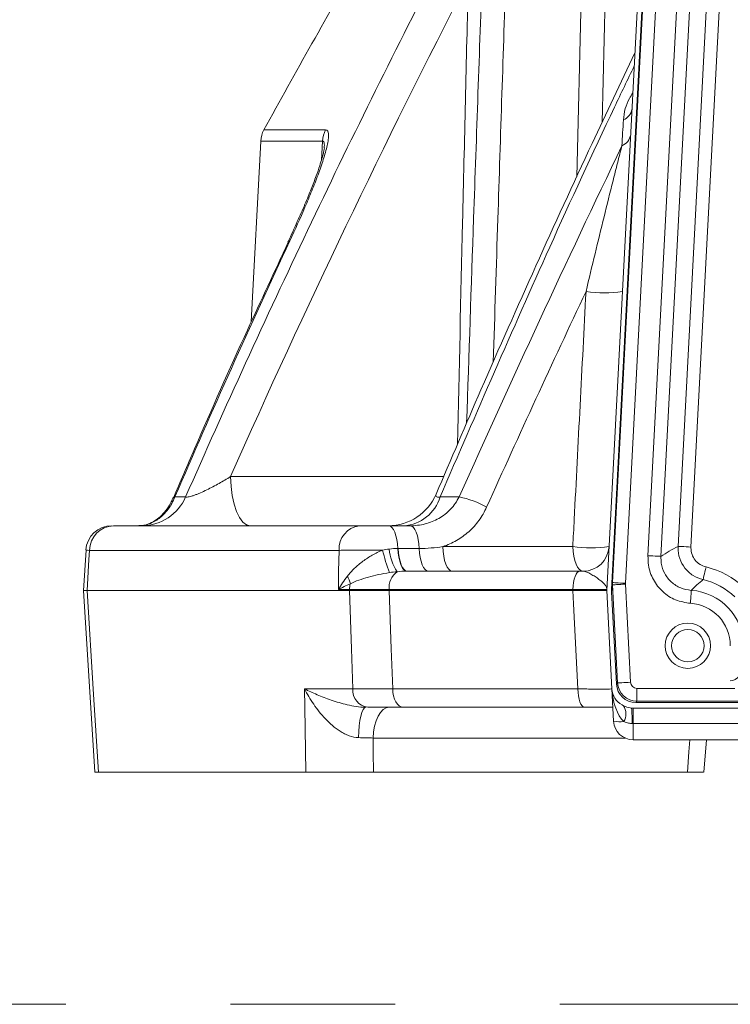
# Model space of a CAD drawing. Header units: millimetres. Extents: x 0 to 8410, y 0 to 5940.
# Tile 205 of 256: x 7222 to 7332, y 1347 to 1499. Entities that reach past the tile are written whole.
import ezdxf

# ---------------------------------------------------------------- set-up
doc = ezdxf.new("R2010")
doc.units = ezdxf.units.MM
doc.header["$LTSCALE"] = 10
doc.linetypes.add('CENTERX2', pattern=[20.32, 12.7, -2.54, 2.54, -2.54])

msp = doc.modelspace()

# ---------------------------------------------------------------- linework, layer by layer
at = {"color": 7, "linetype": 'Continuous', "lineweight": 0}
for p, q in [((7312.500722, 1411.044765), (7320.347643, 1560.773)), ((7313.248179, 1411.241105), (7321.090094, 1560.873628)), ((7259.135044, 1480.391681), (7257.673404, 1452.502132)), ((7236.439577, 1421.044763), (7274.351663, 1421.044763)), ((7278.883046, 1421.044763), (7282.177976, 1421.044763)), ((7232.191524, 1417.297237), (7231.799147, 1411.049472)), ((7281.72434, 1414.044764), (7308.324731, 1414.044764)), ((7231.795362, 1411.0398), (7233.560434, 1383.04323)), ((7232.34143, 1411.044765), (7272.80081, 1411.044765)), ((7307.279087, 1411.044765), (7278.924844, 1411.044765)), ((7312.500722, 1411.044765), (7313.295058, 1395.887757)), ((7313.246242, 1411.201176), (7313.246197, 1410.888354)), ((7313.994146, 1396.614473), (7313.248149, 1410.849052)), ((7313.55711, 1390.887757), (7313.295058, 1395.887757)), ((7309.07493, 1393.044764), (7281.085989, 1393.044764)), ((7315.07445, 1393.29535), (7314.852229, 1393.412262)), ((7337.394527, 1392.934144), (7316.552988, 1392.934144)), ((7316.97864, 1393.782298), (7658.022798, 1393.782298)), ((7337.394527, 1388.044765), (7316.552988, 1388.044765)), ((7327.466926, 1383.041412), (7327.86057, 1388.044765)), ((7234.116099, 1383.044765), (7266.078419, 1383.044765)), ((7276.540003, 1383.044765), (7324.931926, 1383.044765))]:
    msp.add_line(p, q, dxfattribs=at)
at = {"color": 8, "linetype": 'Continuous', "lineweight": 0}
for p, q in [((7313.375032, 1412.280591), (7320.624805, 1550.614491)), ((7322.620845, 1550.509885), (7315.371073, 1412.175983)), ((7318.858645, 1416.432262), (7324.803463, 1529.866278)), ((7326.799518, 1529.761672), (7320.854685, 1416.327652)), ((7323.493219, 1417.871919), (7329.26958, 1528.09149)), ((7331.26562, 1527.986884), (7325.489259, 1417.767309)), ((7307.875357, 1474.868931), (7308.706245, 1508.049101)), ((7312.35542, 1507.969432), (7311.796523, 1483.312242)), ((7259.623683, 1482.108176), (7269.144571, 1482.108176)), ((7268.676332, 1480.391681), (7259.135044, 1480.391681)), ((7268.498829, 1477.456205), (7268.676332, 1480.391681)), ((7254.471249, 1428.626076), (7287.347368, 1428.626076)), ((7245.908714, 1425.495025), (7247.548393, 1425.495025)), ((7286.791853, 1425.495025), (7289.726904, 1425.495025)), ((7271.206147, 1417.254109), (7232.734582, 1417.254109)), ((7280.346773, 1417.544764), (7283.581248, 1417.544764)), ((7287.229097, 1417.835422), (7307.260341, 1417.835422)), ((7272.806293, 1411.201772), (7271.103403, 1411.201772)), ((7272.80081, 1411.044765), (7272.806293, 1411.201772)), ((7278.930641, 1411.201772), (7278.924844, 1411.044765)), ((7307.287044, 1411.201772), (7278.930641, 1411.201772)), ((7307.279087, 1411.044765), (7307.287044, 1411.201772)), ((7313.38141, 1411.941026), (7313.248149, 1410.849052)), ((7313.248179, 1411.241105), (7313.375032, 1412.280591)), ((7314.174673, 1396.8047), (7313.38141, 1411.941026)), ((7315.371073, 1412.045298), (7316.164336, 1396.908974)), ((7265.900991, 1395.887757), (7273.329771, 1395.887757)), ((7279.484606, 1395.887757), (7308.047048, 1395.887757)), ((7313.994146, 1396.614473), (7314.174673, 1396.8047)), ((7317.159152, 1395.964916), (7332.242406, 1395.964916)), ((7317.159152, 1393.972527), (7317.159152, 1395.964916)), ((7316.552988, 1390.544764), (7316.552988, 1392.934144)), ((7317.159152, 1393.972527), (7316.97864, 1393.782298)), ((7657.842285, 1393.972527), (7317.159152, 1393.972527)), ((7316.552988, 1390.544764), (7316.421977, 1390.544764)), ((7337.394527, 1390.544764), (7316.552988, 1390.544764)), ((7316.552988, 1390.544764), (7316.552988, 1388.044765)), ((7315.327591, 1388.306444), (7276.46277, 1388.306444))]:
    msp.add_line(p, q, dxfattribs=at)
at = {"color": 7, "linetype": 'CENTERX2', "lineweight": 0}
msp.add_line((7102.07157, 1347.230627), (7829.522576, 1347.230627), dxfattribs=at)
at = {"color": 8, "linetype": 'Continuous', "lineweight": 0, "flags": 128}
for points in [[(7263.337246, 1464.827508), (7263.435206, 1464.941293), (7263.628787, 1465.016753)], [(7254.471249, 1428.626076), (7254.555187, 1427.12633), (7254.744387, 1425.695487), (7255.032039, 1424.384944), (7255.407817, 1423.241768), (7255.858219, 1422.307026), (7256.367064, 1421.61429), (7256.916097, 1421.188437), (7257.48559, 1421.044763)], [(7280.259929, 1417.54457), (7280.206359, 1418.249633), (7280.109695, 1418.915462), (7279.973081, 1419.520386), (7279.800988, 1420.044702), (7279.599002, 1420.471337), (7279.373712, 1420.786403), (7279.132432, 1420.979645), (7278.883046, 1421.044763)], [(7283.581248, 1417.544764), (7283.526636, 1418.249797), (7283.428109, 1418.915592), (7283.288888, 1419.520483), (7283.113486, 1420.044765), (7282.907641, 1420.471374), (7282.678029, 1420.786422), (7282.432145, 1420.979649), (7282.177976, 1421.044763)], [(7232.734582, 1417.254109), (7232.644579, 1415.83281), (7232.34143, 1411.044765)], [(7271.103403, 1411.201772), (7271.151653, 1414.044764), (7271.206147, 1417.254109)], [(7281.659058, 1414.044598), (7281.409672, 1414.113755), (7281.167618, 1414.309751), (7280.940703, 1414.626271), (7280.736259, 1415.053092), (7280.560872, 1415.576443), (7280.420205, 1416.179437), (7280.318803, 1416.842614), (7280.259929, 1417.54457)], [(7281.72434, 1414.044764), (7281.474835, 1414.10988), (7281.233451, 1414.303106), (7281.008041, 1414.618153), (7280.805967, 1415.044766), (7280.633784, 1415.569049), (7280.497095, 1416.173935), (7280.400387, 1416.839734), (7280.346773, 1417.544764)], [(7284.984521, 1414.044764), (7284.730351, 1414.10988), (7284.484467, 1414.303106), (7284.254855, 1414.618153), (7284.048996, 1415.044766), (7283.873609, 1415.569049), (7283.734388, 1416.173935), (7283.635861, 1416.839734), (7283.581248, 1417.544764)], [(7288.670695, 1414.044764), (7288.398347, 1414.116601), (7288.135773, 1414.329525), (7287.892408, 1414.675895), (7287.677011, 1415.143267), (7287.497288, 1415.714853), (7287.359721, 1416.370124), (7287.269241, 1417.085547), (7287.229097, 1417.835422)], [(7308.862082, 1414.044764), (7308.559469, 1414.116601), (7308.267734, 1414.329525), (7307.997337, 1414.675895), (7307.75801, 1415.143267), (7307.558319, 1415.714853), (7307.405478, 1416.370124), (7307.30494, 1417.085547), (7307.260341, 1417.835422)], [(7323.493219, 1417.871919), (7323.543182, 1417.8693), (7323.664672, 1417.862933), (7323.853201, 1417.85305), (7324.101842, 1417.840019), (7324.401474, 1417.824317), (7324.741072, 1417.806521), (7325.108162, 1417.78728), (7325.489259, 1417.767309)], [(7318.858645, 1416.432262), (7319.239742, 1416.41229), (7319.606832, 1416.393049), (7319.94643, 1416.375254), (7320.246062, 1416.359551), (7320.494703, 1416.34652), (7320.683232, 1416.336641), (7320.804707, 1416.330271), (7320.854685, 1416.327652)], [(7307.287044, 1411.201772), (7307.315937, 1411.764179), (7307.38107, 1412.300743), (7307.480088, 1412.792199), (7307.60946, 1413.220888), (7307.764507, 1413.571416), (7307.939685, 1413.831193), (7308.128676, 1413.990887), (7308.324731, 1414.044764)], [(7327.358282, 1412.741075), (7327.368907, 1412.787058), (7327.395878, 1412.903723), (7327.438197, 1413.086733), (7327.494285, 1413.329289), (7327.562055, 1413.622376), (7327.638975, 1413.955102), (7327.722213, 1414.315101), (7327.80867, 1414.688997)], [(7232.34143, 1411.044765), (7233.357302, 1395.007752), (7234.116099, 1383.044765)], [(7273.329771, 1395.887757), (7273.113764, 1402.077737), (7272.80081, 1411.044765)], [(7278.924844, 1411.044765), (7279.255993, 1402.077737), (7279.484606, 1395.887757)], [(7308.047048, 1395.887757), (7307.382039, 1409.013227), (7307.279087, 1411.044765)], [(7313.375032, 1412.280591), (7313.425011, 1412.277973), (7313.5465, 1412.271606), (7313.735015, 1412.261727), (7313.98367, 1412.248695), (7314.283288, 1412.232992), (7314.6229, 1412.215194), (7314.98999, 1412.195957), (7315.371073, 1412.175983)], [(7313.38141, 1411.941026), (7313.447616, 1411.944496), (7313.579789, 1411.951421), (7313.77337, 1411.961567), (7314.021743, 1411.974583), (7314.316383, 1411.990024), (7314.647189, 1412.007362), (7315.00282, 1412.025999), (7315.371073, 1412.045298)], [(7325.40994, 1409.083659), (7325.433901, 1409.466669), (7325.456983, 1409.835445), (7325.478307, 1410.176283), (7325.497097, 1410.476515), (7325.512654, 1410.724985), (7325.524381, 1410.912456), (7325.531862, 1411.031965), (7325.534812, 1411.07907)], [(7266.078419, 1383.044765), (7265.940166, 1393.044764), (7265.900991, 1395.887757)], [(7279.484606, 1395.887757), (7279.529205, 1395.325351), (7279.629714, 1394.788785), (7279.782525, 1394.297332), (7279.982156, 1393.868641), (7280.221439, 1393.518113), (7280.491776, 1393.258336), (7280.783451, 1393.098641), (7281.085989, 1393.044764)], [(7308.047048, 1395.887757), (7308.075673, 1395.325351), (7308.140195, 1394.788785), (7308.238274, 1394.297332), (7308.366409, 1393.868641), (7308.519996, 1393.518113), (7308.69352, 1393.258336), (7308.880738, 1393.098641), (7309.07493, 1393.044764)], [(7314.174673, 1396.8047), (7314.240879, 1396.80817), (7314.373038, 1396.815096), (7314.566634, 1396.825241), (7314.815006, 1396.838258), (7315.109647, 1396.8537), (7315.440453, 1396.871036), (7315.796069, 1396.889674), (7316.164336, 1396.908974)], [(7274.229667, 1388.364287), (7274.262375, 1389.292944), (7274.332917, 1390.177448), (7274.438805, 1390.986512), (7274.576283, 1391.691517), (7274.740479, 1392.267525), (7274.925611, 1392.694161), (7275.125108, 1392.956332), (7275.331921, 1393.044764)], [(7276.46277, 1388.306444), (7276.532299, 1389.243787), (7276.688999, 1390.138063), (7276.927239, 1390.957153), (7277.238465, 1391.671636), (7277.6115, 1392.25585), (7278.03295, 1392.688812), (7278.487689, 1392.95497), (7278.959355, 1393.044764)], [(7276.46277, 1388.306444), (7276.494837, 1386.120584), (7276.540003, 1383.044765)], [(7324.931926, 1383.044765), (7325.177095, 1386.15782), (7325.325779, 1388.044765)]]:
    msp.add_lwpolyline(points, dxfattribs=at)
at = {"color": 7, "linetype": 'Continuous', "lineweight": 0}
for radius in [3.5, 2.5]:
    msp.add_circle((7325.000719, 1402.544765), radius, dxfattribs=at)
for centre, radius, start, end in [((8574.325976, 759.918536), 1500, 150.053470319, 151.219215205), ((7263.129555, 1480.182339), 4, 151.2192152, 177), ((7245.923072, 1425.127136), 0.368169, 92.23510693, 151.67202742), ((7278.810368, 1429.044801), 8.000038, 270.01444484, 337.04749416), ((7236.149799, 1417.044815), 3.999949, 89.99942649, 176.10913813), ((7308.862084, 1418.044765), 4, 270, 357), ((7316.290952, 1396.044765), 3, 183, 241.34231832), ((7316.552991, 1391.044765), 3, 183, 270)]:
    msp.add_arc(centre, radius, start, end, dxfattribs=at)
at = {"color": 8, "linetype": 'Continuous', "lineweight": 0}
for centre, radius, start, end in [((7314.228174, 1485.66311), 2.188289, 292.39876043, 352.05120402), ((7272.803092, 1480.188063), 4.13178, 152.30802111, 177.17526016), ((7314.035623, 1481.685767), 2.173266, 291.6005363, 351.78141154), ((7312.109738, 1476.363628), 19.37301, 261.6610774, 278.3389226), ((7240.74185, 1428.473374), 7.429642, 270.95490854, 336.36718499), ((7280.759424, 1427.336426), 6.307215, 274.02437598, 343.02516841), ((7286.878883, 1411.209412), 14.566742, 60.83594128, 78.72517043), ((7236.579663, 1417.201881), 3.845435, 92.08769153, 179.22178923), ((7274.800332, 1417.472039), 3.600786, 97.15783811, 183.46983139), ((7302.961119, 1423.171431), 25.719291, 193.21956694, 201.30620299), ((7286.437362, 1418.102891), 7.508195, 184.95872938, 213.42648228), ((7310.058473, 1437.044967), 19.412269, 261.71237464, 278.28762536), ((7325.000719, 1402.544765), 12.46463, 45.97749004, 76.98103133), ((7268.086975, 1410.885925), 5.017579, 14.060953, 28.48494641), ((7282.017788, 1411.477654), 3.099449, 126.57112418, 185.10667082), ((7325.000719, 1402.544765), 10.465315, 45.97749004, 76.98103133), ((7276.542088, 1411.05364), 3.73873, 163.66823189, 177.7292955), ((7325.000719, 1402.544765), 8.551001, 0, 86.41898812), ((7325.000719, 1402.544765), 6.551686, 0, 86.41898812), ((7276.017966, 1395.715848), 2.693687, 176.34094843, 262.57240637), ((7313.082589, 1392.010023), 2.370564, 330.2154263, 32.83373619), ((7292.587717, 1390.789982), 23.835521, 359.41053712, 5.1644836), ((7314.554552, 1396.75763), 5.954015, 260.3560957, 275.64292104)]:
    msp.add_arc(centre, radius, start, end, dxfattribs=at)
for centre, major_axis, ratio, start_param, end_param in [((7343.015147, 1401.600668), (30.678166, -1.607775), 0.6615889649, 2.2947119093, 2.4120264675), ((7316.37124, 1412.141206), (2.977907, -0.363414), 0.9684322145, 3.2189751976, 3.3358698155), ((7316.37124, 1412.141206), (-0.13576, -1.112451), 0.8922964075, 4.7897715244, 4.9066661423), ((7331.552405, 1399.65286), (0, 2.499477), 0.8001672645, 3.1415926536, 4.6862090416), ((7316.290952, 1396.044765), (-0.30581, 5.835199), 0.5134167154, 1.5707963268, 2.647702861), ((7317.166396, 1396.968735), (2.176123, -2.065064), 0.997618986, 3.9567756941, 5.4680022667), ((7317.166396, 1396.968735), (-0.693343, -0.730631), 0.9928048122, 5.5275720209, 7.0387985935)]:
    msp.add_ellipse(centre, major_axis=major_axis, ratio=ratio, start_param=start_param, end_param=end_param, dxfattribs=at)
at = {"color": 7, "linetype": 'Continuous', "lineweight": 0}
for centre, major_axis, ratio, start_param, end_param in [((7314.745689, 1398.821009), (-1.402426, 12.865235), 0.0430431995, 0.2591722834, 0.2708216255), ((7315.193849, 1402.493354), (-1.878329, 8.999574), 0.0596680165, 0.3563774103, 0.3683061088), ((7317.000348, 1396.793758), (-2.08003, -2.191894), 0.9928048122, 5.5275720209, 7.0387985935)]:
    msp.add_ellipse(centre, major_axis=major_axis, ratio=ratio, start_param=start_param, end_param=end_param, dxfattribs=at)
at = {"color": 8, "linetype": 'Continuous', "lineweight": 0}
for points, knots in [([(7247.5484, 1425.495023), (7253.618529, 1439.310796), (7259.890824, 1453.0195), (7272.833252, 1480.205468), (7279.502824, 1493.68181), (7286.371806, 1507.040757)], [0, 0, 0, 0, 0.5, 0.5, 1, 1, 1, 1]), ([(7290.888495, 1436.877527), (7291.246221, 1447.414982), (7292.039979, 1470.796561), (7292.865672, 1494.176744), (7293.319247, 1507.020101)], [0, 0, 0, 0, 0.4506733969, 1, 1, 1, 1]), ([(7296.962581, 1506.916277), (7296.539874, 1494.072453), (7295.875021, 1473.871073), (7295.233025, 1453.668634), (7294.999204, 1446.310692)], [0, 0, 0, 0, 0.6357894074, 1, 1, 1, 1]), ([(7289.472497, 1433.577996), (7289.735208, 1445.00003), (7290.284769, 1468.893619), (7290.847261, 1492.786561), (7291.140861, 1505.257778)], [0, 0, 0, 0, 0.4780376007, 1, 1, 1, 1]), ([(7316.742844, 1491.989196), (7315.723485, 1489.871233), (7311.271177, 1480.620497), (7301.119564, 1458.564535), (7292.371013, 1438.372176), (7286.791853, 1425.495025)], [0, 0, 0, 0, 0.0971241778, 0.4242144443, 1, 1, 1, 1]), ([(7316.523663, 1487.80711), (7316.337932, 1487.530908), (7315.819527, 1486.759982), (7315.254733, 1485.279934), (7315.129962, 1484.218101), (7315.062023, 1483.639918)], [0, 0, 0, 0, 0.2027395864, 0.5658805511, 1, 1, 1, 1]), ([(7269.144566, 1482.108178), (7269.288582, 1482.108178), (7269.396264, 1482.043206), (7269.50845, 1481.857653), (7269.537577, 1481.780501), (7269.579071, 1481.603346), (7269.591766, 1481.503047), (7269.603163, 1481.282096), (7269.601859, 1481.161433), (7269.586826, 1480.902048), (7269.573002, 1480.762918), (7269.515999, 1480.329159), (7269.45746, 1480.0162), (7269.236189, 1479.024529), (7269.02645, 1478.288212), (7268.543537, 1476.771617), (7268.26891, 1475.985888), (7267.673641, 1474.376457), (7267.352113, 1473.551084), (7266.675029, 1471.876357), (7266.321436, 1471.031851), (7265.224348, 1468.481073), (7264.445043, 1466.75778), (7263.628794, 1465.016753)], [0, 0, 0, 0, 0.0625, 0.0625, 0.09375, 0.09375, 0.125, 0.125, 0.15625, 0.15625, 0.1875, 0.1875, 0.25, 0.25, 0.375, 0.375, 0.5, 0.5, 0.625, 0.625, 0.75, 0.75, 1, 1, 1, 1]), ([(7268.930918, 1479.329065), (7268.944118, 1479.629211), (7268.965589, 1480.117425), (7268.82002, 1480.376782), (7268.709854, 1480.388205), (7268.676332, 1480.391681)], [0, 0, 0, 0, 0.5261362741, 0.8558080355, 1, 1, 1, 1]), ([(7309.300098, 1457.195435), (7309.762772, 1459.142841), (7310.225377, 1461.071792), (7311.151006, 1464.900681), (7311.61402, 1466.800455), (7312.540652, 1470.569877), (7313.004124, 1472.439055), (7313.694635, 1475.19266), (7313.924189, 1476.102792), (7314.381536, 1477.902329), (7314.609364, 1478.792059), (7314.835669, 1479.665121)], [0, 0, 0, 0, 0.25, 0.25, 0.5, 0.5, 0.75, 0.75, 0.875, 0.875, 1, 1, 1, 1]), ([(7307.260342, 1417.835421), (7307.332436, 1419.226528), (7307.404531, 1420.617632), (7307.476624, 1422.008733), (7308.084486, 1433.737859), (7308.69231, 1445.466762), (7309.300098, 1457.195435)], [0.003807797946, 0.003807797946, 0.003807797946, 0.003807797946, 0.008000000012, 0.008000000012, 0.008000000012, 0.043346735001, 0.043346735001, 0.043346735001, 0.043346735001]), ([(7247.5484, 1425.495023), (7247.605714, 1425.477802), (7247.679567, 1425.471219), (7247.859863, 1425.479017), (7247.96769, 1425.493753), (7248.208054, 1425.542873), (7248.340471, 1425.577146), (7248.616277, 1425.659171), (7248.760928, 1425.707175), (7249.061401, 1425.814778), (7249.218211, 1425.874812), (7249.533748, 1426.001806), (7249.692319, 1426.068634), (7250.169952, 1426.277134), (7250.491674, 1426.427093), (7251.135638, 1426.741284), (7251.453234, 1426.903253), (7252.081654, 1427.234734), (7252.393346, 1427.404784), (7253.31309, 1427.921128), (7253.902243, 1428.271152), (7254.471255, 1428.626077)], [0, 0, 0, 0, 0.0625, 0.0625, 0.125, 0.125, 0.1875, 0.1875, 0.25, 0.25, 0.3125, 0.3125, 0.375, 0.375, 0.5, 0.5, 0.625, 0.625, 0.75, 0.75, 1, 1, 1, 1]), ([(7245.908717, 1425.495023), (7245.763401, 1425.140678), (7245.598859, 1424.801341), (7245.242324, 1424.167364), (7245.049591, 1423.870623), (7244.636835, 1423.315599), (7244.415346, 1423.055875), (7243.951728, 1422.581989), (7243.712393, 1422.370205), (7243.220035, 1421.992981), (7242.967003, 1421.827565), (7242.447694, 1421.542057), (7242.180645, 1421.422074), (7241.382243, 1421.138281), (7240.846516, 1421.044765), (7240.307587, 1421.044765)], [0, 0, 0, 0, 0.125, 0.125, 0.25, 0.25, 0.375, 0.375, 0.5, 0.5, 0.625, 0.625, 0.75, 0.75, 1, 1, 1, 1]), ([(7282.17798, 1421.044765), (7282.954442, 1421.044765), (7283.727686, 1421.140491), (7284.838846, 1421.424412), (7285.202516, 1421.542492), (7285.915714, 1421.828137), (7286.265717, 1421.99645), (7286.931274, 1422.375772), (7287.249371, 1422.587622), (7287.854946, 1423.057711), (7288.14462, 1423.318379), (7288.944413, 1424.157395), (7289.386049, 1424.787247), (7289.726899, 1425.495023)], [0, 0, 0, 0, 0.25, 0.25, 0.375, 0.375, 0.5, 0.5, 0.625, 0.625, 0.75, 0.75, 1, 1, 1, 1]), ([(7286.178714, 1425.920829), (7286.175293, 1425.915498), (7286.1126, 1425.817804), (7286.115344, 1425.664463), (7286.217598, 1425.511153), (7286.473802, 1425.462016), (7286.689878, 1425.484442), (7286.791853, 1425.495025)], [0, 0, 0, 0, 0.0157553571, 0.2887106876, 0.6024132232, 0.8123642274, 1, 1, 1, 1]), ([(7293.977426, 1423.929497), (7293.644919, 1423.191697), (7293.244532, 1422.507504), (7292.54858, 1421.556231), (7292.300566, 1421.251748), (7291.77204, 1420.66829), (7291.491933, 1420.390178), (7290.622316, 1419.612084), (7289.997995, 1419.161129), (7288.996309, 1418.583301), (7288.649793, 1418.406639), (7287.947646, 1418.092855), (7287.591048, 1417.954965), (7287.229099, 1417.835421)], [0, 0, 0, 0, 0.25, 0.25, 0.375, 0.375, 0.5, 0.5, 0.75, 0.75, 0.875, 0.875, 1, 1, 1, 1]), ([(7232.734582, 1417.254109), (7232.503899, 1417.266361), (7232.148505, 1417.285236), (7232.235657, 1417.290615), (7232.266239, 1417.292502)], [0, 0, 0, 0, 0.6490918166, 1, 1, 1, 1]), ([(7277.923364, 1417.289856), (7277.283739, 1417.296556), (7276.648945, 1417.30084), (7275.704019, 1417.303634), (7275.389796, 1417.303943), (7274.780623, 1417.303311), (7274.483504, 1417.302379), (7273.904022, 1417.299301), (7273.621657, 1417.297154), (7273.072144, 1417.291606), (7272.807096, 1417.288218), (7272.055039, 1417.276441), (7271.604351, 1417.266406), (7271.206145, 1417.254108)], [0, 0, 0, 0, 0.25, 0.25, 0.375, 0.375, 0.5, 0.5, 0.625, 0.625, 0.75, 0.75, 1, 1, 1, 1]), ([(7272.497141, 1413.278949), (7272.830882, 1413.711221), (7273.202057, 1414.108998), (7274.002668, 1414.869606), (7274.432808, 1415.230989), (7275.357317, 1415.919488), (7275.840529, 1416.237941), (7276.846927, 1416.813983), (7277.370716, 1417.072785), (7277.923364, 1417.289856)], [0, 0, 0, 0, 0.25, 0.25, 0.5, 0.5, 0.75, 0.75, 1, 1, 1, 1]), ([(7327.358282, 1412.741075), (7326.823183, 1412.921664), (7325.752897, 1413.282873), (7324.488999, 1414.460124), (7323.669226, 1415.950971), (7323.466588, 1417.159082), (7323.490339, 1417.794819), (7323.493219, 1417.871919)], [0, 0, 0, 0, 0.2417102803, 0.4834601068, 0.7251049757, 0.9666619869, 1, 1, 1, 1]), ([(7325.489259, 1417.767309), (7325.487521, 1417.721042), (7325.47319, 1417.33957), (7325.594595, 1416.614634), (7326.086511, 1415.720079), (7326.845109, 1415.013824), (7327.487485, 1414.797272), (7327.80867, 1414.688997)], [0, 0, 0, 0, 0.0333396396, 0.2748878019, 0.5165130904, 0.758258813, 1, 1, 1, 1]), ([(7325.40994, 1409.083659), (7324.629218, 1409.210006), (7323.06775, 1409.462705), (7321.049545, 1410.798103), (7319.581153, 1412.669403), (7318.877053, 1414.66178), (7318.863767, 1415.939584), (7318.858645, 1416.432262)], [0, 0, 0, 0, 0.2162043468, 0.4324149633, 0.6484920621, 0.8644704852, 1, 1, 1, 1]), ([(7320.854685, 1416.327652), (7320.858221, 1415.975671), (7320.867391, 1415.062874), (7321.370074, 1413.639491), (7322.419123, 1412.302778), (7323.861285, 1411.34921), (7324.976923, 1411.169124), (7325.534812, 1411.07907)], [0, 0, 0, 0, 0.1355380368, 0.351492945, 0.5675347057, 0.7837402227, 1, 1, 1, 1]), ([(7308.862084, 1414.044765), (7309.037503, 1414.044765), (7309.226199, 1413.99049), (7309.626192, 1413.825137), (7309.837627, 1413.713575), (7310.264738, 1413.468263), (7310.480465, 1413.334325), (7310.899204, 1413.061649), (7311.102277, 1412.92261), (7311.479508, 1412.646863), (7311.653335, 1412.51027), (7311.959672, 1412.240854), (7312.092512, 1412.107606), (7312.306479, 1411.844606), (7312.387658, 1411.714821), (7312.466123, 1411.521543), (7312.485045, 1411.457466), (7312.508134, 1411.329548), (7312.512275, 1411.265272), (7312.508947, 1411.201772)], [0, 0, 0, 0, 0.125, 0.125, 0.25, 0.25, 0.375, 0.375, 0.5, 0.5, 0.625, 0.625, 0.75, 0.75, 0.875, 0.875, 0.9375, 0.9375, 1, 1, 1, 1]), ([(7272.497141, 1413.278949), (7272.23444, 1412.93869), (7271.987798, 1412.594964), (7271.523816, 1411.902126), (7271.305818, 1411.551837), (7271.1034, 1411.201772)], [0, 0, 0, 0, 0.5, 0.5, 1, 1, 1, 1]), ([(7278.999698, 1413.826272), (7278.419391, 1413.741885), (7277.857707, 1413.638851), (7276.768901, 1413.404364), (7276.241522, 1413.272792), (7275.219659, 1412.983011), (7274.732573, 1412.827043), (7273.80696, 1412.490442), (7273.367628, 1412.311659), (7272.954219, 1412.104966)], [0, 0, 0, 0, 0.25, 0.25, 0.5, 0.5, 0.75, 0.75, 1, 1, 1, 1]), ([(7327.358282, 1412.741075), (7327.288146, 1412.684891), (7326.869564, 1412.34958), (7326.250313, 1411.809916), (7325.733897, 1411.282425), (7325.534812, 1411.07907)], [0, 0, 0, 0, 0.1100705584, 0.6569198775, 1, 1, 1, 1]), ([(7278.930648, 1411.201772), (7277.763656, 1411.203219), (7276.669373, 1411.203937), (7274.623464, 1411.203942), (7273.669782, 1411.203219), (7272.806292, 1411.201772)], [0, 0, 0, 0, 0.5, 0.5, 1, 1, 1, 1]), ([(7312.508947, 1411.201772), (7312.509239, 1411.207343), (7312.478392, 1411.212262), (7312.35507, 1411.220811), (7312.262007, 1411.224429), (7312.019588, 1411.230183), (7311.869924, 1411.232352), (7311.513453, 1411.235269), (7311.304543, 1411.23601), (7310.840871, 1411.235992), (7310.585668, 1411.235252), (7310.029087, 1411.232328), (7309.725162, 1411.23012), (7308.759117, 1411.221382), (7308.054012, 1411.212915), (7307.287049, 1411.201772)], [0, 0, 0, 0, 0.125, 0.125, 0.25, 0.25, 0.375, 0.375, 0.5, 0.5, 0.625, 0.625, 0.75, 0.75, 1, 1, 1, 1]), ([(7275.331923, 1393.044765), (7274.818566, 1393.044765), (7274.331383, 1393.093403), (7273.384847, 1393.231628), (7272.928229, 1393.322905), (7271.61127, 1393.629549), (7270.790258, 1393.879815), (7269.246533, 1394.411815), (7268.520514, 1394.696322), (7267.491312, 1395.136038), (7267.159026, 1395.284591), (7266.514803, 1395.584405), (7266.201758, 1395.736233), (7265.900996, 1395.887757)], [0, 0, 0, 0, 0.125, 0.125, 0.25, 0.25, 0.5, 0.5, 0.75, 0.75, 0.875, 0.875, 1, 1, 1, 1]), ([(7274.229666, 1388.364287), (7273.726491, 1388.373759), (7273.233999, 1388.485008), (7272.511837, 1388.750879), (7272.275913, 1388.855857), (7271.821145, 1389.08703), (7271.601866, 1389.213231), (7270.963204, 1389.616706), (7270.562726, 1389.918488), (7269.798237, 1390.568466), (7269.439187, 1390.91306), (7268.765157, 1391.621624), (7268.448507, 1391.987295), (7267.848896, 1392.736558), (7267.56522, 1393.121377), (7267.032231, 1393.900505), (7266.783457, 1394.293848), (7266.3182, 1395.086555), (7266.101014, 1395.487378), (7265.900996, 1395.887757)], [0, 0, 0, 0, 0.125, 0.125, 0.1875, 0.1875, 0.25, 0.25, 0.375, 0.375, 0.5, 0.5, 0.625, 0.625, 0.75, 0.75, 0.875, 0.875, 1, 1, 1, 1]), ([(7273.329771, 1395.887757), (7274.196813, 1395.886296), (7275.144897, 1395.885572), (7277.20009, 1395.885567), (7278.311261, 1395.886296), (7279.48461, 1395.887757)], [0, 0, 0, 0, 0.5, 0.5, 1, 1, 1, 1]), ([(7308.047051, 1395.887757), (7308.432129, 1395.882149), (7308.803412, 1395.877197), (7309.518698, 1395.868593), (7309.862774, 1395.864948), (7310.50481, 1395.859154), (7310.805398, 1395.85697), (7311.365586, 1395.854033), (7311.626873, 1395.853288), (7312.091879, 1395.853306), (7312.297229, 1395.854051), (7312.654316, 1395.856996), (7312.806933, 1395.859219), (7313.173126, 1395.868018), (7313.295652, 1395.876542), (7313.295064, 1395.887757)], [0, 0, 0, 0, 0.125, 0.125, 0.25, 0.25, 0.375, 0.375, 0.5, 0.5, 0.625, 0.625, 0.75, 0.75, 1, 1, 1, 1]), ([(7316.421977, 1390.544764), (7316.233168, 1390.554329), (7315.7757, 1390.577503), (7315.375202, 1390.738134), (7315.14, 1390.832468)], [0, 0, 0, 0, 0.4127260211, 1, 1, 1, 1])]:
    msp.add_open_spline(points, degree=3, knots=knots, dxfattribs=at)
for points in [[(7291.140858, 1505.257775), (7278.20589, 1480.118835), (7265.984901, 1454.573677), (7254.471255, 1428.626077)], [(7314.835669, 1479.665121), (7314.911289, 1480.994468), (7314.986742, 1482.319446), (7315.06202, 1483.639919)], [(7289.726899, 1425.495023), (7297.894939, 1443.740653), (7306.278437, 1461.795198), (7314.835669, 1479.665121)], [(7263.628794, 1465.016753), (7257.49834, 1451.940737), (7251.594532, 1438.767639), (7245.908717, 1425.495023)], [(7309.300098, 1457.195435), (7304.117712, 1446.177725), (7299.006984, 1435.089576), (7293.977426, 1423.929497)], [(7277.923364, 1417.289856), (7278.26922, 1417.356125), (7278.613691, 1417.411596), (7278.957273, 1417.453895)], [(7278.957273, 1417.453895), (7279.399821, 1417.508379), (7279.833657, 1417.541736), (7280.259934, 1417.544571)], [(7280.259934, 1417.544571), (7280.288877, 1417.5447), (7280.317821, 1417.544765), (7280.346768, 1417.544765)], [(7283.581247, 1417.544765), (7284.80631, 1417.544765), (7286.024396, 1417.64609), (7287.229099, 1417.835421)], [(7281.659056, 1414.044598), (7281.158321, 1414.042043), (7280.662801, 1414.011306), (7280.17107, 1413.966877)], [(7280.17107, 1413.966877), (7279.775394, 1413.930181), (7279.385024, 1413.882305), (7278.999698, 1413.826272)], [(7272.954219, 1412.104966), (7272.296928, 1411.810383), (7271.680212, 1411.507285), (7271.1034, 1411.201772)], [(7276.462776, 1388.306444), (7275.762884, 1388.330147), (7275.018595, 1388.349435), (7274.229666, 1388.364287)]]:
    msp.add_open_spline(points, degree=3, dxfattribs=at)
at = {"color": 7, "linetype": 'Continuous', "lineweight": 0}
for points, knots in [([(7316.846914, 1493.975148), (7314.636473, 1489.335961), (7309.450025, 1478.450846), (7301.538892, 1461.12966), (7293.508319, 1443.097078), (7288.479565, 1431.300265), (7286.1877, 1425.923843)], [0, 0, 0, 0, 0.2073217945, 0.4864475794, 0.7659474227, 1, 1, 1, 1]), ([(7268.949873, 1479.329646), (7268.949827, 1479.327134), (7268.94969, 1479.319677), (7268.912815, 1479.03883), (7268.797908, 1478.508543), (7268.571907, 1477.666074), (7268.202778, 1476.478981), (7267.656405, 1474.898412), (7266.898559, 1472.915458), (7265.922617, 1470.557976), (7264.729942, 1467.83662), (7263.826684, 1465.881951), (7263.343162, 1464.835599)], [0, 0, 0, 0, 0.0208733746, 0.0619822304, 0.1138541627, 0.1799454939, 0.2633646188, 0.3704518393, 0.5017800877, 0.6466356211, 0.810840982, 1, 1, 1, 1]), ([(7263.386196, 1464.804411), (7261.273573, 1460.28323), (7256.328969, 1449.701385), (7250.433593, 1436.512914), (7246.733363, 1427.810429), (7245.650179, 1425.262913)], [0, 0, 0, 0, 0.3453834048, 0.8083713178, 1, 1, 1, 1]), ([(7245.576731, 1425.314386), (7245.464711, 1425.04742), (7245.168123, 1424.340589), (7244.505319, 1423.373523), (7243.671978, 1422.449866), (7242.736976, 1421.742878), (7241.792367, 1421.284863), (7240.961284, 1421.055271), (7240.486957, 1421.072132), (7240.311167, 1421.07838)], [0, 0, 0, 0, 0.0913549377, 0.2418753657, 0.3975225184, 0.5547058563, 0.7240123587, 0.8977163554, 1, 1, 1, 1]), ([(7274.351658, 1421.044765), (7274.612645, 1421.044765), (7274.918394, 1421.044765), (7275.44355, 1421.044765), (7275.627706, 1421.044765), (7276.006605, 1421.044765), (7276.202408, 1421.044765), (7276.606997, 1421.044765), (7276.815319, 1421.044765), (7277.230443, 1421.044765), (7277.439036, 1421.044765), (7277.858304, 1421.044765), (7278.06976, 1421.044765), (7278.482076, 1421.044765), (7278.684476, 1421.044765), (7278.88304, 1421.044765)], [0, 0, 0, 0, 0.25, 0.25, 0.375, 0.375, 0.5, 0.5, 0.625, 0.625, 0.75, 0.75, 0.875, 0.875, 1, 1, 1, 1]), ([(7232.34143, 1411.044765), (7232.111698, 1411.044765), (7231.756742, 1411.044765), (7231.84301, 1411.044765), (7231.873444, 1411.044765)], [0, 0, 0, 0, 0.6472129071, 1, 1, 1, 1]), ([(7307.279092, 1411.044765), (7308.045722, 1411.044765), (7308.750424, 1411.044765), (7309.715877, 1411.044765), (7310.019611, 1411.044765), (7310.575908, 1411.044765), (7310.831007, 1411.044765), (7311.294555, 1411.044765), (7311.503445, 1411.044765), (7311.860015, 1411.044765), (7312.009785, 1411.044765), (7312.252515, 1411.044765), (7312.345783, 1411.044765), (7312.469593, 1411.044765), (7312.500719, 1411.044765), (7312.500719, 1411.044765)], [0, 0, 0, 0, 0.25, 0.25, 0.375, 0.375, 0.5, 0.5, 0.625, 0.625, 0.75, 0.75, 0.875, 0.875, 1, 1, 1, 1]), ([(7313.444055, 1393.044764), (7312.717709, 1393.044764), (7311.455082, 1393.044764), (7309.784488, 1393.044764), (7309.07493, 1393.044764)], [0, 0, 0, 0, 0.5752656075, 1, 1, 1, 1]), ([(7316.326476, 1392.935542), (7316.003388, 1392.984465), (7315.567557, 1393.05046), (7315.175794, 1393.24502), (7315.07445, 1393.29535)], [0, 0, 0, 0, 0.7413149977, 1, 1, 1, 1]), ([(7316.552988, 1392.934144), (7316.513937, 1392.934207), (7316.43843, 1392.934329), (7316.362928, 1392.935147), (7316.326476, 1392.935542)], [0, 0, 0, 0, 0.5171931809, 1, 1, 1, 1]), ([(7234.116099, 1383.044765), (7233.79224, 1383.044765), (7233.420637, 1383.044765), (7233.565461, 1383.044765), (7233.584068, 1383.044765)], [0, 0, 0, 0, 0.8715196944, 1, 1, 1, 1]), ([(7276.539998, 1383.044765), (7276.113327, 1383.044765), (7275.670757, 1383.044765), (7274.984017, 1383.044765), (7274.751264, 1383.044765), (7274.277949, 1383.044765), (7274.036105, 1383.044765), (7273.309494, 1383.044765), (7272.824293, 1383.044765), (7272.095333, 1383.044765), (7271.852152, 1383.044765), (7271.36539, 1383.044765), (7271.121575, 1383.044765), (7270.404613, 1383.044765), (7269.940732, 1383.044765), (7269.040859, 1383.044765), (7268.601567, 1383.044765), (7267.784442, 1383.044765), (7267.40299, 1383.044765), (7266.694562, 1383.044765), (7266.367692, 1383.044765), (7266.078423, 1383.044765)], [0, 0, 0, 0, 0.125, 0.125, 0.1875, 0.1875, 0.25, 0.25, 0.375, 0.375, 0.4375, 0.4375, 0.5, 0.5, 0.625, 0.625, 0.75, 0.75, 0.875, 0.875, 1, 1, 1, 1]), ([(7327.422923, 1383.044765), (7327.425386, 1383.044765), (7327.520957, 1383.044765), (7327.183734, 1383.044765), (7326.393094, 1383.044765), (7325.432668, 1383.044765), (7324.931926, 1383.044765)], [0, 0, 0, 0, 0.0084969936, 0.3296992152, 0.6505217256, 1, 1, 1, 1])]:
    msp.add_open_spline(points, degree=3, knots=knots, dxfattribs=at)
for points in [[(7281.724343, 1414.044765), (7281.702581, 1414.044765), (7281.680819, 1414.044709), (7281.659056, 1414.044598)], [(7308.324725, 1414.044765), (7308.506412, 1414.044765), (7308.685513, 1414.044765), (7308.862084, 1414.044765)], [(7278.92485, 1411.044765), (7277.75157, 1411.044765), (7275.560753, 1411.044765), (7273.668877, 1411.044765), (7272.800812, 1411.044765)], [(7281.085997, 1393.044765), (7280.047725, 1393.044765), (7278.109558, 1393.044765), (7276.436887, 1393.044765), (7275.669739, 1393.044765)]]:
    msp.add_open_spline(points, degree=3, dxfattribs=at)

doc.saveas('drawing.dxf')
